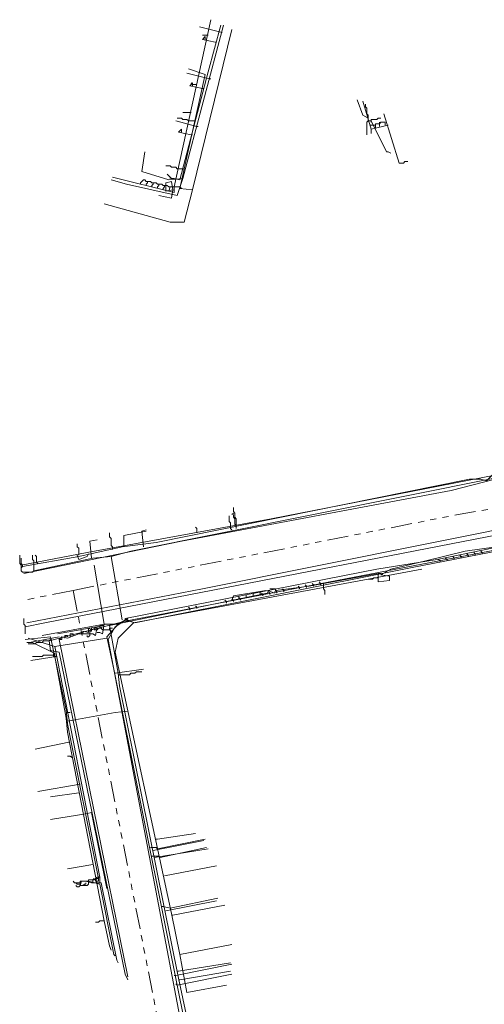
# Model space of a CAD drawing. Header units: metres. Extents: x 196942 to 197942, y 354692 to 355693.
# Tile 31 of 58: x 196942 to 197008, y 355553 to 355693. Entities that reach past the tile are written whole.
import ezdxf
from ezdxf.lldxf.tags import DXFTag

# ---------------------------------------------------------------- set-up
doc = ezdxf.new("R2010")
doc.units = ezdxf.units.M
doc.linetypes.add('RI-GWA', pattern=[18.45, 6, -1.8, 1.75, -1.8, 1.75, -1.8, 1.75, -1.8])
for name, color, linetype, lineweight in [('B-OI-KL-DATA_Orientatieverzoek_KPN_0000546663-G', 90, 'KL-DATA-N', 18), ('B-OI-KL-DATA_Orientatieverzoek_Ziggo BV_0000546674-G', 90, 'KL-DATA-N', 18), ('B-OI-KL-ET_LS_Orientatieverzoek_Enexis_0000729946-G', 190, 'KL-LS-N', 18), ('B-OI-KL-ET_MS_Orientatieverzoek_Enexis_0000729946-G', 130, 'KL-MS-N', 18), ('B-OI-KL-GAS_HD_Orientatieverzoek_Enexis_0000729946-G', 30, 'KL-GAS-HD-N', 18), ('B-OI-KL-GAS_LD_Orientatieverzoek_Enexis_0000729946-G', 50, 'KL-GAS-LD-N', 18), ('B-OI-KL-WATER_Orientatieverzoek_Nv WML_0000578862-G', 170, 'KL-WATER-N', 18), ('B-OI-RI-GWA_Orientatieverzoek_roermond_0000584598-G', 30, 'RI-GWA', 18)]:
    doc.layers.add(name, color=color, linetype=linetype, lineweight=lineweight)
doc.styles.get("Standard").update_dxf_attribs({"font": 'arial.ttf'})
tags = doc.linetypes.add('KL-DATA-N', pattern='A,4,-1,[101,NLCS.SHX,S=0.5,R=0,X=0,Y=0],-1,4,-1,["D",Standard,S=1,R=0,X=-0.25,Y=-0.5],-1.5', length=12.5).pattern_tags.tags
tags[18] = DXFTag(74, 10)
tags = doc.linetypes.add('KL-GAS-HD-N', pattern='A,4,-1,[69,NLCS.SHX,S=0.5,R=0,X=0,Y=0],-1,4,-1,["H",Standard,S=1,R=0,X=0,Y=-0.5],-2', length=13).pattern_tags.tags
tags[18] = DXFTag(74, 10)
tags = doc.linetypes.add('KL-GAS-LD-N', pattern='A,4,-1,[69,NLCS.SHX,S=0.5,R=0,X=0,Y=0],-1,4,-1,["L",Standard,S=1,R=0,X=0.25,Y=-0.5],-2', length=13).pattern_tags.tags
tags[18] = DXFTag(74, 10)
tags = doc.linetypes.add('KL-LS-N', pattern='A,4,-1,[103,NLCS.SHX,S=0.75,R=0,X=0,Y=0],-1,4,-1,["L",Standard,S=1,R=0,X=0,Y=-0.5],-2', length=13).pattern_tags.tags
tags[18] = DXFTag(74, 10)
tags = doc.linetypes.add('KL-MS-N', pattern='A,4,-1,[103,NLCS.SHX,S=0.75,R=0,X=0,Y=0],-1,4,-1,["M",Standard,S=1,R=0,X=0,Y=-0.5],-2', length=13).pattern_tags.tags
tags[18] = DXFTag(74, 10)
doc.linetypes.add('KL-WATER-N', pattern='A,7,-0.5,[168,NLCS.SHX,S=0.75,R=0,X=0.75,Y=0],-2', length=9.5)

msp = doc.modelspace()

# ---------------------------------------------------------------- linework, layer by layer
at = {"layer": 'B-OI-KL-DATA_Orientatieverzoek_KPN_0000546663-G', "ltscale": 0.5, "flags": 128}
for points in [[(196963.60432, 355670.99776), (196963.20424, 355671.39784), (196963.80436, 355670.79772), (196964.20444, 355670.79772), (196965.0046, 355670.59768), (196969.0054, 355686.00076), (196970.80576, 355692.60208)], [(196970.0056, 355690.2016), (196968.20524, 355690.60168), (196968.60532, 355691.00176), (196968.60532, 355690.60168)], [(196970.0056, 355690.2016), (196970.20564, 355690.2016)], [(196968.20524, 355683.60028), (196966.40488, 355684.00036), (196966.80496, 355684.40044), (196966.80496, 355684.00036)], [(196968.20524, 355683.60028), (196968.40528, 355683.60028)], [(196966.60492, 355676.99896), (196964.80456, 355677.39904), (196965.20464, 355677.79912), (196965.20464, 355677.39904)], [(196966.60492, 355676.99896), (196966.80496, 355676.99896)], [(196963.60432, 355670.99776), (196963.60432, 355670.79772)], [(197027.61712, 355633.79032), (197026.0168, 355632.19), (197003.61232, 355626.38884), (196965.20464, 355619.1874), (196942.80016, 355614.58648)], [(196966.20484, 355544.97256), (196954.80256, 355605.1846), (196955.80276, 355606.98496), (196957.003, 355607.78512), (196957.80316, 355607.78512), (196958.60332, 355607.58508), (196997.81116, 355615.38664), (197029.81756, 355621.58788), (197030.41768, 355621.58788), (197030.81776, 355621.38784), (197030.21764, 355624.38844), (197029.61752, 355624.1884), (197029.81756, 355622.38804), (197030.21764, 355622.38804), (197030.41768, 355621.98796), (197026.0168, 355621.58788), (197001.61192, 355616.58688), (196993.0102, 355615.1866), (196957.20304, 355608.1852), (196957.20304, 355607.98516), (196957.60312, 355607.98516), (196957.60312, 355607.78512)], [(197004.0124, 355616.58688), (197004.0124, 355616.78692), (197003.81236, 355616.98696)], [(197005.0126, 355616.78692), (197005.0126, 355616.98696), (197004.81256, 355617.187)], [(197006.0128, 355616.98696), (197006.0128, 355617.187), (197005.81276, 355617.38704)], [(197007.013, 355617.187), (197007.013, 355617.38704), (197006.81296, 355617.58708)], [(197008.0132, 355617.38704), (197008.0132, 355617.58708), (197007.81316, 355617.78712)], [(197002.012, 355616.1868), (197002.012, 355616.38684), (197001.81196, 355616.58688)], [(197003.0122, 355616.38684), (197003.0122, 355616.58688), (197002.81216, 355616.78692)], [(196982.008, 355612.38604), (196982.008, 355612.58608), (196981.80796, 355612.78612)], [(196983.0082, 355612.58608), (196983.0082, 355612.78612), (196982.80816, 355612.98616)], [(196984.0084, 355612.78612), (196984.0084, 355612.98616), (196983.80836, 355613.1862)], [(196985.0086, 355612.98616), (196985.0086, 355613.1862), (196984.80856, 355613.38624)], [(196976.80696, 355611.38584), (196976.80696, 355611.58588), (196976.60692, 355611.78592)], [(196977.80716, 355611.58588), (196977.80716, 355611.78592), (196977.60712, 355611.98596)], [(196978.80736, 355611.78592), (196978.80736, 355611.98596), (196978.60732, 355612.186)], [(196979.80756, 355611.98596), (196979.80756, 355612.186), (196979.60752, 355612.38604)], [(196967.40508, 355609.58548), (196967.40508, 355609.78552), (196967.20504, 355609.98556)], [(196971.60592, 355610.38564), (196971.60592, 355610.58568), (196971.40588, 355610.78572)], [(196972.60612, 355610.58568), (196972.60612, 355610.78572), (196972.40608, 355610.98576)], [(196973.60632, 355610.78572), (196973.60632, 355610.98576), (196973.40628, 355611.1858)], [(196966.40488, 355609.38544), (196966.40488, 355609.58548), (196966.20484, 355609.78552)], [(196953.20224, 355606.1848), (196953.60232, 355606.1848), (196954.0024, 355605.98476), (196954.20244, 355607.38504), (196956.0028, 355607.38504)], [(196953.60232, 355606.78492), (196953.60232, 355607.185), (196954.0024, 355607.185)], [(196954.0024, 355607.185), (196954.20244, 355607.185)], [(196947.80116, 355605.1846), (196948.20124, 355605.58468), (196949.0014, 355605.38464), (196950.60172, 355605.98476), (196952.60212, 355605.98476), (196953.0022, 355605.78472), (196953.20224, 355606.98496), (196952.40208, 355606.58488), (196952.002, 355606.78492), (196952.002, 355606.1848), (196951.20184, 355606.38484), (196951.20184, 355605.98476)], [(196948.60132, 355605.38464), (196948.60132, 355605.78472), (196949.0014, 355605.78472), (196949.0014, 355605.58468)], [(196949.40148, 355605.58468), (196949.40148, 355605.98476), (196949.80156, 355605.98476), (196949.80156, 355605.78472)], [(196952.20204, 355605.98476), (196952.20204, 355605.78472), (196952.002, 355605.58468), (196951.80196, 355605.58468), (196951.80196, 355605.78472)], [(196952.20204, 355605.98476), (196952.20204, 355606.38484), (196952.40208, 355606.38484), (196952.40208, 355606.58488)], [(196952.40208, 355606.58488), (196952.40208, 355606.78492)], [(196952.80216, 355606.58488), (196953.20224, 355606.58488)], [(196953.20224, 355606.58488), (196953.40228, 355606.78492), (196953.80236, 355606.78492), (196954.0024, 355606.58488), (196954.20244, 355606.58488)], [(196954.20244, 355606.58488), (196955.0026, 355606.58488)], [(196955.20264, 355606.38484), (196955.0026, 355606.58488), (196955.0026, 355606.78492), (196955.40268, 355606.78492)], [(196955.20264, 355606.38484), (196955.40268, 355606.38484)], [(196947.80116, 355605.58468), (196943.60032, 355604.78452)], [(196947.80116, 355605.1846), (196948.20124, 355605.1846), (196948.20124, 355605.38464)], [(196947.80116, 355605.1846), (196957.60312, 355557.175)]]:
    msp.add_lwpolyline(points, dxfattribs=at)
at = {"layer": 'B-OI-KL-DATA_Orientatieverzoek_Ziggo BV_0000546674-G', "ltscale": 0.5, "flags": 128}
for points in [[(196964.20444, 355669.59748), (196969.40548, 355693.40224)], [(196969.0054, 355691.2018), (196968.20524, 355691.2018)], [(196967.40508, 355684.2004), (196966.80496, 355684.2004), (196966.60492, 355684.40044)], [(196966.60492, 355680.1996), (196965.40468, 355680.1996)], [(196996.21084, 355672.99816), (196994.0104, 355679.99956)], [(196996.21084, 355672.99816), (196996.81096, 355672.99816), (196997.011, 355673.1982), (196997.41108, 355673.1982)], [(196963.40428, 355668.99736), (196963.60432, 355669.59748), (196964.20444, 355669.59748), (196964.20444, 355668.79732), (196955.40268, 355670.99776)], [(196959.40348, 355669.99756), (196959.40348, 355670.1976), (196959.60352, 355670.39764), (196959.80356, 355670.59768), (196960.0036, 355670.59768), (196960.20364, 355670.39764), (196960.40368, 355670.39764)], [(196960.20364, 355669.79752), (196960.20364, 355669.99756), (196960.40368, 355670.1976), (196960.40368, 355670.39764), (196960.80376, 355670.39764), (196961.0038, 355670.1976), (196961.20384, 355670.1976)], [(196961.0038, 355669.59748), (196961.0038, 355669.79752), (196961.20384, 355669.99756), (196961.20384, 355670.1976), (196961.60392, 355670.1976), (196961.80396, 355669.99756), (196962.004, 355669.99756)], [(196961.80396, 355669.39744), (196961.80396, 355669.59748), (196962.004, 355669.79752), (196962.004, 355669.99756), (196962.40408, 355669.99756), (196962.60412, 355669.79752), (196962.80416, 355669.79752)], [(196962.60412, 355669.1974), (196962.60412, 355669.39744), (196962.80416, 355669.59748), (196962.80416, 355669.79752), (196963.20424, 355669.79752), (196963.40428, 355669.59748), (196963.60432, 355669.59748)], [(197044.82056, 355564.77652), (197043.22024, 355565.97676), (197037.61912, 355586.58088), (197030.0176, 355617.58708), (197029.41748, 355620.98776), (197028.61732, 355621.1878), (197028.61732, 355621.98796), (197028.21724, 355621.98796), (197028.21724, 355623.38824), (197026.61692, 355630.1896), (197026.41688, 355632.39004), (197012.014, 355628.98936), (196978.0072, 355622.38804), (196951.80196, 355617.58708), (196942.40008, 355615.78672)], [(196967.40508, 355620.58768), (196967.40508, 355620.98776), (196967.20504, 355621.1878)], [(196967.40508, 355620.58768), (196967.40508, 355620.38764)], [(196950.40168, 355617.187), (196950.60172, 355616.58688), (196951.80196, 355616.98696), (196952.002, 355617.38704)], [(196965.0046, 355560.37564), (196963.80436, 355566.1768), (196955.80276, 355603.38424), (196956.20284, 355605.38464), (196958.40328, 355607.58508), (196999.41148, 355615.1866)], [(196943.0002, 355605.98476), (196943.0002, 355607.185), (196942.80016, 355607.38504), (196942.80016, 355608.1852)], [(196954.20244, 355565.1766), (196949.0014, 355591.98196), (196948.80136, 355593.98236), (196947.20104, 355602.78412), (196947.20104, 355603.1842), (196944.0004, 355604.78452), (196943.20024, 355604.78452)], [(196947.20104, 355602.78412), (196947.001, 355602.78412), (196947.001, 355603.1842)], [(196947.20104, 355602.78412), (196947.40108, 355602.78412)], [(196949.0014, 355593.58228), (196955.80276, 355594.78252), (196957.60312, 355594.98256)], [(196949.0014, 355593.58228), (196948.80136, 355593.58228)], [(196949.20144, 355590.58168), (196944.40048, 355589.58148)], [(196949.60152, 355588.58128), (196949.60152, 355588.38124), (196949.40148, 355588.58128), (196949.0014, 355588.58128)], [(196950.60172, 355583.38024), (196946.60092, 355582.78012)], [(196961.80396, 355576.77892), (196961.60392, 355576.77892)], [(196961.80396, 355576.77892), (196967.20504, 355577.57908)], [(196952.60212, 355573.1782), (196949.0014, 355572.57808)], [(196962.80416, 355571.57788), (196970.20564, 355572.97816)], [(196964.0044, 355565.97676), (196971.40588, 355567.37704)], [(196954.20244, 355565.1766), (196953.60232, 355565.1766), (196953.40228, 355564.97656), (196953.0022, 355564.97656)], [(196954.20244, 355565.1766), (196955.0026, 355561.57588), (196955.20264, 355560.97576)], [(196964.0044, 355565.97676), (196963.80436, 355565.97676)], [(196965.0046, 355560.37564), (196972.40608, 355561.77592)], [(196965.0046, 355560.37564), (196966.0048, 355554.97456), (196971.60592, 355555.97476)]]:
    msp.add_lwpolyline(points, dxfattribs=at)
at = {"layer": 'B-OI-KL-ET_LS_Orientatieverzoek_Enexis_0000729946-G', "ltscale": 0.5, "flags": 128}
for points in [[(196966.80496, 355669.1974), (196972.40608, 355692.00196)], [(196966.80496, 355669.1974), (196965.0046, 355669.39744), (196968.60532, 355685.60068), (196966.20484, 355686.40084)], [(196991.80996, 355679.39944), (196991.0098, 355679.79952), (196990.20964, 355681.99996)], [(196991.80996, 355678.99936), (196991.80996, 355679.79952), (196991.60992, 355679.99956), (196991.60992, 355680.79972), (196991.40988, 355680.99976), (196991.40988, 355681.39984)], [(196967.20504, 355678.99936), (196966.20484, 355678.99936), (196966.0048, 355679.1994), (196965.40468, 355679.1994), (196965.20464, 355679.39944), (196964.60452, 355679.39944)], [(196991.80996, 355678.99936), (196991.60992, 355678.79932), (196991.60992, 355676.99896)], [(196991.80996, 355678.99936), (196992.21004, 355678.99936), (196994.41048, 355674.59848), (196994.61052, 355674.59848), (196995.0106, 355674.39844)], [(196992.21004, 355678.99936), (196992.21004, 355679.1994), (196993.0102, 355679.1994), (196993.21024, 355679.39944), (196993.61032, 355679.39944)], [(196992.21004, 355678.99936), (196992.21004, 355678.79932)], [(196965.40468, 355672.198), (196964.60452, 355672.198), (196964.40448, 355672.39804), (196963.80436, 355672.39804), (196963.60432, 355672.59808), (196963.0042, 355672.59808)], [(196965.40468, 355672.198), (196965.60472, 355672.198)], [(196964.0044, 355669.1974), (196963.80436, 355670.39764), (196963.0042, 355670.1976), (196963.0042, 355668.99736), (196964.0044, 355669.1974), (196963.80436, 355667.99716), (196962.004, 355668.39724)], [(196966.80496, 355669.1974), (196965.60472, 355664.59648), (196963.60432, 355664.59648), (196954.20244, 355667.197)], [(196964.0044, 355669.59748), (196965.0046, 355669.59748)], [(196965.0046, 355669.59748), (196965.20464, 355669.39744)], [(196942.60012, 355615.58668), (196950.60172, 355616.98696), (196956.80296, 355618.38724), (196961.60392, 355618.98736), (197006.21284, 355627.98916), (197007.81316, 355627.98916), (197008.61332, 355627.78912), (197009.41348, 355628.58928), (197027.41708, 355632.19), (197027.61712, 355633.59028), (197025.41668, 355640.39164), (197025.41668, 355641.39184), (197027.41708, 355641.39184), (197028.61732, 355635.99076), (197028.41728, 355633.79032), (197027.81716, 355633.39024)], [(196973.0062, 355621.38784), (196973.0062, 355622.38804), (196972.80616, 355622.58808), (196972.80616, 355623.1882), (196972.60612, 355623.38824), (196972.60612, 355623.98836)], [(196972.60612, 355623.1882), (196972.40608, 355622.98816)], [(196968.20524, 355540.97176), (196964.80456, 355556.97496), (196956.40288, 355598.58328), (196956.20284, 355600.38364), (196955.0026, 355607.185), (196977.40708, 355611.78592), (196977.60712, 355612.186), (196978.40728, 355611.78592), (196978.60732, 355612.186), (196983.40828, 355612.78612), (196993.21024, 355614.58648), (196993.21024, 355613.38624), (196994.81056, 355613.58628), (196994.81056, 355614.1864), (196993.61032, 355614.38644), (196995.0106, 355615.1866), (197000.0116, 355616.38684), (197005.61272, 355617.78712), (197010.0136, 355618.38724), (197031.21784, 355621.98796), (197031.81796, 355621.98796)], [(196955.40268, 355617.98716), (196955.40268, 355618.38724), (196955.20264, 355618.58728), (196955.20264, 355619.58748), (196955.0026, 355619.78752), (196955.0026, 355620.38764)], [(196957.003, 355618.38724), (196957.003, 355619.98756), (196960.20364, 355620.58768)], [(196950.60172, 355617.187), (196950.60172, 355618.1872), (196950.40168, 355618.38724), (196950.40168, 355618.78732)], [(196944.80056, 355615.98676), (196944.60052, 355616.1868), (196944.60052, 355616.98696), (196944.40048, 355617.187)], [(196942.60012, 355615.58668), (196942.60012, 355615.78672), (196942.40008, 355615.98676), (196942.40008, 355616.78692)], [(196942.60012, 355615.58668), (196942.40008, 355615.38664)], [(196993.21024, 355614.58648), (196993.61032, 355614.58648)], [(196993.61032, 355614.58648), (196993.81036, 355614.38644)], [(196985.40868, 355613.1862), (196985.40868, 355612.38604), (196985.60872, 355612.186), (196985.60872, 355611.58588)], [(196993.21024, 355613.98636), (196992.61012, 355613.98636), (196992.41008, 355613.78632), (196991.80996, 355613.78632)], [(196972.40608, 355610.78572), (196972.60612, 355611.38584), (196977.20704, 355612.186)], [(196973.40628, 355610.98576), (196973.40628, 355611.38584)], [(196974.40648, 355611.1858), (196974.40648, 355611.58588)], [(196975.40668, 355611.38584), (196975.40668, 355611.78592)], [(196976.40688, 355611.58588), (196976.40688, 355611.98596)], [(196978.60732, 355612.186), (196978.60732, 355612.38604), (196977.80716, 355612.38604)], [(196947.60112, 355605.98476), (196954.20244, 355607.185)], [(196953.40228, 355571.1778), (196949.0014, 355593.1822), (196948.80136, 355595.1826), (196946.60092, 355605.58468), (196943.0002, 355605.1846)], [(196947.20104, 355602.98416), (196945.60072, 355602.98416), (196945.40068, 355602.78412), (196944.0004, 355602.78412)], [(196956.40288, 355600.1836), (196956.20284, 355600.1836)], [(196956.40288, 355600.1836), (196957.80316, 355600.1836), (196958.0032, 355600.38364), (196958.60332, 355600.38364), (196958.80336, 355600.58368), (196959.60352, 355600.58368)], [(196949.0014, 355594.78252), (196948.80136, 355594.78252)], [(196949.0014, 355594.78252), (196949.40148, 355594.78252)], [(196951.60192, 355580.37964), (196952.40208, 355580.57968), (196954.60252, 355569.77752)], [(196951.60192, 355580.37964), (196946.60092, 355579.57948)], [(196961.20384, 355575.1786), (196968.40528, 355576.57888)], [(196961.40388, 355574.1784), (196969.0054, 355575.37864)], [(196950.80176, 355570.57768), (196950.0016, 355570.57768), (196949.80156, 355570.77772)], [(196950.80176, 355570.1776), (196951.0018, 355570.77772), (196952.002, 355570.77772), (196953.60232, 355570.37764), (196955.60272, 355560.37564), (196955.80276, 355560.1756)], [(196953.40228, 355571.1778), (196953.40228, 355570.77772), (196953.0022, 355570.77772), (196953.0022, 355570.97776), (196953.20224, 355571.1778), (196953.40228, 355571.1778)], [(196950.80176, 355570.1776), (196950.60172, 355569.97756), (196950.40168, 355569.97756), (196950.20164, 355570.1776)], [(196950.80176, 355570.1776), (196951.80196, 355570.1776), (196952.002, 355570.37764), (196952.002, 355570.57768)], [(196963.0042, 355566.57688), (196970.20564, 355567.97716)], [(196964.80456, 355557.97516), (196972.20604, 355559.1754)], [(196964.80456, 355557.97516), (196964.60452, 355557.97516)], [(196965.0046, 355556.77492), (196964.80456, 355556.77492)], [(196965.0046, 355556.77492), (196972.20604, 355557.97516)]]:
    msp.add_lwpolyline(points, dxfattribs=at)
at = {"layer": 'B-OI-KL-ET_MS_Orientatieverzoek_Enexis_0000729946-G', "ltscale": 0.5, "flags": 128}
msp.add_lwpolyline([(197029.21744, 355623.78832), (196945.80076, 355607.58508), (196943.0002, 355606.98496)], dxfattribs=at)
at = {"layer": 'B-OI-KL-GAS_HD_Orientatieverzoek_Enexis_0000729946-G', "ltscale": 0.5, "flags": 128}
msp.add_lwpolyline([(197239.65952, 355356.1348), (197238.0592, 355354.53448), (197234.25844, 355351.93396), (197217.45508, 355356.73492), (197220.65572, 355375.1386), (197220.0556, 355383.34024), (197218.25524, 355388.34124), (197178.44728, 355439.35144), (197130.0376, 355501.56388), (197115.83476, 355519.1674), (197114.63452, 355519.56748), (197114.23444, 355520.56768), (197113.23424, 355520.36764), (197112.83416, 355522.168), (197080.62772, 355563.37624), (197078.62732, 355564.77652), (197066.22484, 355565.57668), (197055.82276, 355568.57728), (197051.62192, 355567.97716), (197047.42108, 355566.97696), (197046.62092, 355568.1772), (197033.61832, 355622.38804), (197033.0182, 355625.38864), (196968.20524, 355612.38604), (196943.20024, 355607.58508)], dxfattribs=at)
at = {"layer": 'B-OI-KL-GAS_LD_Orientatieverzoek_Enexis_0000729946-G', "ltscale": 0.5, "flags": 128}
for points in [[(196965.40468, 355670.79772), (196971.20584, 355692.60208)], [(196971.0058, 355691.60188), (196967.80516, 355692.40204)], [(196969.20544, 355685.00056), (196966.0048, 355685.80072)], [(196969.20544, 355685.00056), (196969.40548, 355685.00056)], [(196992.21004, 355677.79912), (196991.0098, 355681.79992)], [(196967.40508, 355678.1992), (196964.40448, 355678.99936)], [(196992.81016, 355677.99916), (196992.81016, 355678.59928), (196993.41028, 355678.59928), (196993.61032, 355678.79932), (196994.21044, 355678.79932), (196994.21044, 355678.39924)], [(196993.41028, 355678.59928), (196993.41028, 355678.79932)], [(196993.41028, 355678.1992), (196993.41028, 355678.59928)], [(196967.40508, 355678.1992), (196967.60512, 355678.1992)], [(196992.21004, 355678.39924), (196992.01, 355678.39924)], [(196992.21004, 355677.79912), (196994.61052, 355678.39924)], [(196992.21004, 355678.39924), (196992.81016, 355678.39924)], [(196992.21004, 355677.79912), (196992.21004, 355677.199)], [(196965.40468, 355670.79772), (196963.40428, 355670.59768), (196959.60352, 355671.79792), (196960.0036, 355674.59848)], [(196965.40468, 355670.79772), (196964.60452, 355668.39724), (196957.40308, 355669.99756), (196955.20264, 355670.59768)], [(196956.80296, 355607.98516), (196955.20264, 355616.98696), (196958.0032, 355617.78712), (197023.0162, 355630.78972), (197025.0166, 355630.98976), (197027.017, 355631.58988), (197029.0174, 355631.58988)], [(196972.40608, 355620.78772), (196972.20604, 355620.98776), (196972.20604, 355621.78792), (196972.006, 355621.98796), (196972.006, 355622.78812)], [(196973.0062, 355620.98776), (196973.0062, 355621.38784), (196972.80616, 355621.58788), (196972.80616, 355622.38804), (196972.60612, 355622.58808), (196972.60612, 355622.98816)], [(196959.80356, 355618.38724), (196959.60352, 355620.58768), (196960.20364, 355620.78772)], [(196952.40208, 355616.78692), (196952.20204, 355619.1874), (196953.20224, 355619.38744)], [(196944.20044, 355614.98656), (196944.0004, 355614.78652), (196942.60012, 355614.78652), (196942.40008, 355614.98656), (196942.40008, 355615.78672), (196942.20004, 355615.98676), (196942.20004, 355617.187)], [(196944.20044, 355614.98656), (196944.20044, 355616.38684), (196944.0004, 355616.58688), (196944.0004, 355617.187)], [(196944.20044, 355614.98656), (196952.60212, 355616.78692), (196955.20264, 355616.98696)], [(196945.40068, 355605.78472), (196954.20244, 355607.38504), (196952.80216, 355615.78672)], [(196967.005, 355543.97236), (196955.60272, 355600.98376), (196954.60252, 355605.58468), (196956.20284, 355607.38504), (196957.60312, 355608.1852)], [(196947.20104, 355604.1844), (196943.40028, 355605.38464)], [(196953.60232, 355571.37784), (196947.20104, 355604.1844), (196954.60252, 355605.38464)], [(196947.40108, 355602.78412), (196943.80036, 355602.184)], [(196955.80276, 355600.38364), (196959.80356, 355600.98376)], [(196950.80176, 355584.58048), (196944.80056, 355583.58028)], [(196960.80376, 355575.57868), (196961.60392, 355575.57868), (196961.80396, 355575.37864), (196968.60532, 355576.77892)], [(196961.0038, 355574.37844), (196962.004, 355574.37844), (196962.20404, 355574.1784), (196968.80536, 355575.57868)], [(196950.80176, 355570.37764), (196950.80176, 355570.77772), (196951.60192, 355570.77772), (196952.40208, 355570.57768), (196953.80236, 355570.57768), (196956.0028, 355559.57548), (196956.20284, 355559.1754)], [(196952.002, 355570.57768), (196952.002, 355570.97776), (196952.80216, 355570.97776), (196953.0022, 355571.1778), (196953.20224, 355571.37784), (196953.60232, 355571.37784), (196953.60232, 355570.57768)], [(196952.60212, 355570.97776), (196952.80216, 355571.1778)], [(196952.60212, 355570.57768), (196952.60212, 355570.97776)], [(196950.80176, 355570.37764), (196950.40168, 355570.37764), (196950.20164, 355570.57768), (196950.0016, 355570.57768)], [(196950.80176, 355570.37764), (196950.80176, 355570.1776), (196951.20184, 355570.1776), (196951.40188, 355570.37764), (196951.60192, 355570.37764), (196951.60192, 355570.57768)], [(196952.002, 355570.57768), (196952.002, 355570.37764)], [(196962.40408, 355567.177), (196962.60412, 355567.177), (196963.60432, 355566.97696), (196970.40568, 355568.37724)], [(196964.40448, 355557.37504), (196972.40608, 355558.97536)], [(196964.40448, 355557.37504), (196964.20444, 355557.37504)], [(196964.60452, 355555.97476), (196972.40608, 355557.57508)], [(196964.60452, 355555.97476), (196964.40448, 355556.1748)]]:
    msp.add_lwpolyline(points, dxfattribs=at)
at = {"layer": 'B-OI-KL-WATER_Orientatieverzoek_Nv WML_0000578862-G', "ltscale": 0.5, "flags": 128}
for points in [[(196946.40088, 355604.98456), (196957.20304, 355607.78512), (197033.0182, 355622.38804), (197033.81836, 355622.58808)], [(196946.40088, 355604.98456), (196945.60072, 355604.98456), (196945.40068, 355604.78452), (196944.60052, 355604.78452), (196944.40048, 355604.58448), (196943.40028, 355604.58448)], [(196946.40088, 355604.98456), (196946.60092, 355605.1846)], [(196946.40088, 355604.98456), (196946.60092, 355603.58428), (196946.80096, 355603.58428), (196947.80116, 355603.38424), (196957.20304, 355557.57508), (196957.60312, 355556.77492)]]:
    msp.add_lwpolyline(points, dxfattribs=at)
at = {"layer": 'B-OI-RI-GWA_Orientatieverzoek_roermond_0000584598-G', "ltscale": 0.5, "flags": 128}
for points in [[(196949.80156, 355612.186), (197004.61252, 355622.98816), (197030.81776, 355627.38904), (197033.21824, 355635.59068)], [(196949.80156, 355612.186), (196942.80016, 355610.78572)], [(196949.80156, 355612.186), (196962.40408, 355548.37324)]]:
    msp.add_lwpolyline(points, dxfattribs=at)

doc.saveas('drawing.dxf')
